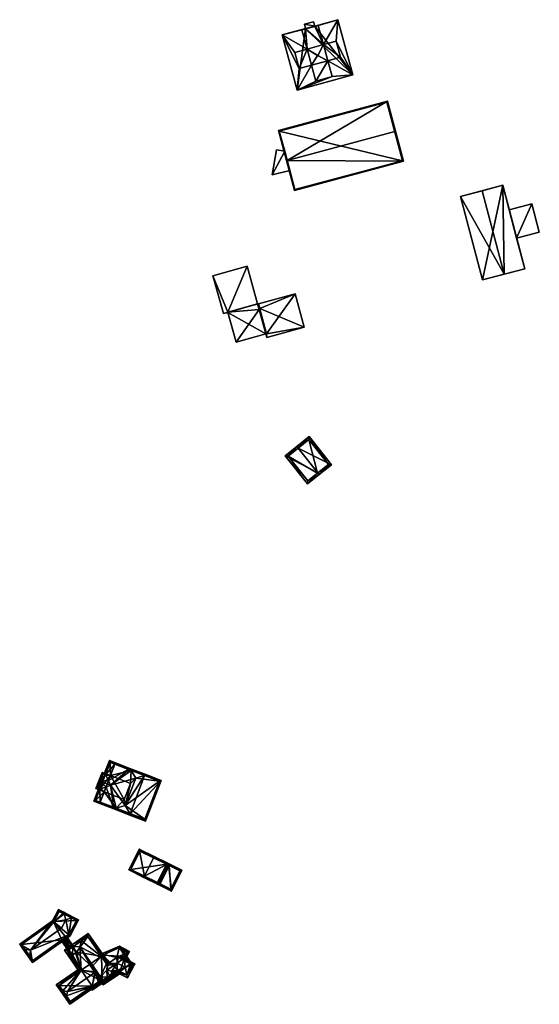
# Model space of a CAD drawing. Header units: inches. Extents: x 2523744 to 2528136, y 1148995 to 1152010.
# Tile 62 of 256: x 2524428 to 2524611, y 1150392 to 1150738. Entities that reach past the tile are written whole.
import ezdxf

# ---------------------------------------------------------------- set-up
doc = ezdxf.new("R2010")
doc.units = ezdxf.units.IN
doc.header["$MEASUREMENT"] = 0
doc.layers.add('Gebaeude Einzelhaus', color=10, linetype='Continuous')
doc.layers.add('Offenes Gebaeude', color=10, linetype='Continuous')

msp = doc.modelspace()

# ---------------------------------------------------------------- meshes
at = {"layer": 'Gebaeude Einzelhaus'}
mesh = msp.add_polyface(dxfattribs=at)
corners = [(2524526.38, 1150721.258, 442.611), (2524525.619, 1150713.684, 441.988), (2524530.739, 1150722.443, 443.646), (2524520.343, 1150733.099, 441.988), (2524524.833, 1150726.953, 442.611), (2524529.191, 1150728.136, 443.646), (2524533.108, 1150736.368, 442.033), (2524531.85, 1150736.227, 441.988), (2524531.901, 1150736.04, 442.033), (2524540.041, 1150738.453, 441.988), (2524534.921, 1150729.694, 443.646), (2524527.369, 1150734.841, 442.026), (2524528.619, 1150735.349, 441.988), (2524528.661, 1150735.193, 442.026), (2524537.981, 1150718.431, 442.3), (2524545.318, 1150719.038, 441.988), (2524536.469, 1150724, 443.646), (2524532.253, 1150716.875, 442.3), (2524539.424, 1150730.918, 442.577), (2524540.971, 1150725.224, 442.577), (2524532.85, 1150725.894, 444.974), (2524532.901, 1150725.908, 444.974), (2524540.971, 1150725.224, 443.646), (2524539.424, 1150730.918, 443.646), (2524524.833, 1150726.953, 443.646), (2524526.38, 1150721.258, 443.646), (2524531.901, 1150736.04, 443.646), (2524533.108, 1150736.368, 443.646), (2524528.661, 1150735.193, 443.646), (2524531.85, 1150736.226, 443.646), (2524528.214, 1150736.841, 443.646), (2524531.445, 1150737.719, 443.646), (2524528.619, 1150735.349, 443.646), (2524527.369, 1150734.841, 443.646), (2524532.253, 1150716.875, 443.646), (2524537.981, 1150718.431, 443.646), (2524545.318, 1150719.038, 431.314), (2524525.619, 1150713.684, 431.314), (2524540.041, 1150738.453, 431.314), (2524531.85, 1150736.227, 431.314), (2524520.343, 1150733.099, 431.314), (2524528.619, 1150735.349, 431.314), (2524531.445, 1150737.719, 431.314), (2524531.85, 1150736.226, 431.314), (2524528.214, 1150736.841, 431.314)]
mesh.append_faces([[corners[k] for k in face] for face in [(16, 34, 35), (16, 2, 34), (5, 28, 33), (28, 29, 32), (32, 29, 30), (30, 29, 31), (28, 26, 29), (5, 10, 28), (28, 10, 26), (26, 10, 27), (5, 25, 2), (5, 24, 25), (22, 10, 16), (22, 23, 10), (21, 5, 20), (21, 10, 5), (16, 10, 21), (5, 2, 20), (20, 16, 21), (20, 2, 16), (18, 9, 10), (16, 15, 19), (19, 15, 18), (18, 15, 9), (1, 17, 2), (1, 14, 17), (1, 15, 14), (14, 15, 16), (11, 3, 5), (13, 12, 11), (11, 12, 3), (9, 6, 10), (9, 7, 6), (6, 7, 8), (3, 4, 5), (3, 0, 4), (3, 1, 0), (0, 1, 2)]], dxfattribs={"color": 13})
mesh.append_faces([[corners[k] for k in face] for face in [(43, 44, 42), (43, 41, 44), (8, 29, 26), (8, 7, 29), (26, 27, 8), (8, 27, 6), (27, 10, 6), (16, 35, 14), (35, 34, 14), (14, 34, 17), (34, 2, 17), (5, 33, 11), (13, 11, 28), (28, 11, 33), (13, 32, 12), (13, 28, 32), (44, 12, 30), (30, 12, 32), (44, 41, 12), (30, 31, 44), (44, 31, 42), (31, 7, 42), (42, 7, 43), (31, 29, 7), (36, 39, 38), (36, 41, 39), (36, 37, 41), (41, 37, 40), (1, 3, 37), (37, 3, 40), (40, 12, 41), (40, 3, 12), (38, 39, 9), (9, 39, 7), (9, 15, 38), (38, 15, 36), (15, 1, 36), (36, 1, 37), (25, 4, 0), (25, 24, 4), (24, 5, 4), (10, 23, 18), (23, 19, 18), (23, 22, 19), (22, 16, 19), (2, 25, 0)]], dxfattribs={"color": 41})
mesh = msp.add_polyface(dxfattribs=at)
corners = [(2524522.143, 1150688.935, 445.955), (2524524.729, 1150678.351, 444.131), (2524563.104, 1150688.668, 444.131), (2524521.901, 1150688.87, 445.955), (2524560.036, 1150699.121, 445.955), (2524560.276, 1150699.186, 445.955), (2524519.064, 1150699.426, 444.131), (2524557.439, 1150709.743, 444.131), (2524562.798, 1150688.844, 444.173), (2524557.263, 1150709.436, 444.173), (2524519.37, 1150699.25, 444.173), (2524524.905, 1150678.658, 444.173), (2524562.798, 1150688.844, 434.391), (2524557.263, 1150709.436, 434.391), (2524519.37, 1150699.25, 434.391), (2524521.272, 1150692.173, 440.546), (2524521.272, 1150692.173, 440.646), (2524524.905, 1150678.658, 434.391), (2524523.079, 1150685.453, 441.247), (2524523.079, 1150685.453, 441.347)]
mesh.append_faces([[corners[k] for k in face] for face in [(1, 11, 8), (0, 11, 3), (10, 0, 3), (3, 11, 1), (6, 10, 3), (9, 10, 7), (7, 10, 6), (4, 9, 5), (8, 4, 5), (5, 9, 7), (1, 8, 2), (2, 8, 5), (7, 4, 5), (7, 0, 4), (7, 6, 0), (0, 6, 3), (0, 2, 4), (4, 2, 5), (3, 1, 0), (0, 1, 2)]], dxfattribs={"color": 13})
mesh.append_faces([[corners[k] for k in face] for face in [(12, 17, 14), (12, 14, 13), (8, 11, 12), (12, 11, 17), (19, 0, 16), (18, 11, 19), (19, 11, 0), (15, 17, 18), (18, 17, 11), (15, 14, 17), (10, 15, 16), (10, 16, 0), (15, 10, 14), (10, 9, 14), (14, 9, 13), (4, 13, 9), (4, 12, 13), (4, 8, 12)]], dxfattribs={"color": 41})
mesh = msp.add_polyface(dxfattribs=at)
corners = [(2524583.195, 1150676.28, 441.956), (2524598.576, 1150648.9, 443.892), (2524590.835, 1150678.293, 443.892), (2524590.935, 1150646.888, 441.956), (2524605.784, 1150650.798, 441.956), (2524598.044, 1150680.19, 441.956), (2524590.935, 1150646.888, 432.155), (2524583.195, 1150676.28, 432.155), (2524605.784, 1150650.798, 432.155), (2524602.943, 1150661.585, 437.8), (2524602.943, 1150661.585, 437.9), (2524598.044, 1150680.19, 432.155), (2524600.325, 1150671.529, 437.8), (2524600.325, 1150671.529, 437.9)]
mesh.append_faces([[corners[k] for k in face] for face in [(1, 5, 2), (1, 4, 5), (3, 1, 0), (0, 1, 2)]], dxfattribs={"color": 13})
mesh.append_faces([[corners[k] for k in face] for face in [(6, 11, 8), (6, 7, 11), (2, 7, 0), (2, 11, 7), (2, 5, 11), (13, 5, 10), (5, 13, 12), (9, 11, 12), (12, 11, 5), (9, 8, 11), (10, 4, 9), (4, 10, 5), (9, 4, 8), (1, 8, 4), (1, 6, 8), (1, 3, 6), (3, 0, 6), (6, 0, 7)]], dxfattribs={"color": 41})
mesh = msp.add_polyface(dxfattribs=at)
corners = [(2524512.29, 1150636.444, 447.903), (2524501.234, 1150635.539, 448.712), (2524504.146, 1150624.989, 448.712), (2524511.996, 1150638.509, 447.883), (2524514.651, 1150627.889, 447.903), (2524512.47, 1150636.791, 447.883), (2524528.175, 1150630.274, 448.61), (2524524.933, 1150642.023, 447.763), (2524514.998, 1150626.636, 448.61), (2524512.011, 1150638.456, 447.763), (2524501.234, 1150635.539, 448.5), (2524496.011, 1150648.353, 448.61), (2524499.683, 1150635.053, 448.61), (2524508.083, 1150651.685, 447.763), (2524501.249, 1150635.485, 448.5), (2524511.739, 1150638.438, 447.763), (2524511.996, 1150638.509, 436.706), (2524512.011, 1150638.456, 436.706), (2524511.739, 1150638.438, 436.706), (2524504.146, 1150624.989, 436.706), (2524501.249, 1150635.485, 436.706), (2524514.651, 1150627.889, 436.706), (2524514.909, 1150627.96, 436.706), (2524501.234, 1150635.539, 436.706), (2524528.175, 1150630.274, 436.706), (2524514.998, 1150626.636, 436.706), (2524524.933, 1150642.023, 436.706), (2524496.011, 1150648.353, 436.706), (2524508.083, 1150651.685, 436.706), (2524499.683, 1150635.053, 436.706)]
mesh.append_faces([[corners[k] for k in face] for face in [(13, 10, 15), (10, 12, 14), (13, 11, 10), (10, 11, 12), (8, 5, 0), (5, 7, 9), (8, 6, 5), (5, 6, 7), (3, 0, 5), (0, 2, 4), (3, 1, 0), (0, 1, 2)]], dxfattribs={"color": 13})
mesh.append_faces([[corners[k] for k in face] for face in [(27, 23, 29), (29, 23, 20), (27, 28, 23), (23, 28, 18), (13, 15, 28), (28, 15, 18), (29, 14, 12), (29, 20, 14), (12, 11, 29), (29, 11, 27), (11, 13, 27), (27, 13, 28), (25, 22, 24), (24, 22, 26), (26, 22, 17), (25, 21, 22), (25, 4, 21), (25, 8, 4), (4, 8, 0), (26, 17, 7), (7, 17, 9), (7, 24, 26), (7, 6, 24), (6, 8, 24), (24, 8, 25), (17, 18, 16), (18, 20, 23), (17, 21, 18), (18, 21, 20), (20, 21, 19), (17, 22, 21), (19, 4, 2), (19, 21, 4), (19, 14, 20), (14, 1, 10), (19, 2, 14), (14, 2, 1), (1, 15, 10), (15, 16, 18), (1, 3, 15), (15, 3, 16), (16, 9, 17), (16, 3, 9), (9, 3, 5)]], dxfattribs={"color": 41})
mesh = msp.add_polyface(dxfattribs=at)
corners = [(2524525.976, 1150587.661, 450.69), (2524529.903, 1150591.758, 448.478), (2524525.508, 1150588.246, 450.69), (2524537.78, 1150581.896, 448.478), (2524532.918, 1150578.971, 450.69), (2524533.386, 1150578.385, 450.69), (2524521.441, 1150584.998, 448.478), (2524529.319, 1150575.136, 448.478), (2524529.785, 1150590.704, 448.773), (2524536.726, 1150582.015, 448.773), (2524522.495, 1150584.88, 448.797), (2524529.436, 1150576.19, 448.796), (2524532.846, 1150578.913, 450.651), (2524532.846, 1150578.913, 440.45), (2524536.726, 1150582.015, 440.45), (2524529.785, 1150590.704, 440.45), (2524522.495, 1150584.88, 440.45), (2524529.436, 1150576.19, 440.45)]
mesh.append_faces([[corners[k] for k in face] for face in [(4, 9, 5), (5, 11, 12), (12, 4, 5), (5, 9, 3), (7, 11, 5), (10, 11, 6), (6, 11, 7), (0, 10, 2), (8, 0, 2), (2, 10, 6), (9, 8, 1), (3, 9, 1), (1, 8, 2), (4, 7, 5), (0, 6, 4), (4, 6, 7), (0, 2, 6), (3, 4, 5), (3, 0, 4), (3, 1, 0), (0, 1, 2)]], dxfattribs={"color": 13})
mesh.append_faces([[corners[k] for k in face] for face in [(13, 15, 14), (13, 16, 15), (13, 17, 16), (11, 17, 13), (11, 13, 12), (16, 17, 11), (10, 16, 11), (15, 16, 0), (0, 16, 10), (8, 15, 0), (14, 15, 9), (9, 15, 8), (13, 14, 9), (4, 13, 9), (12, 13, 4)]], dxfattribs={"color": 41})
mesh = msp.add_polyface(dxfattribs=at)
corners = [(2524456.243, 1150467.828, 446.525), (2524454.804, 1150467.98, 446.285), (2524456.109, 1150467.479, 446.285), (2524455.853, 1150470.713, 448.165), (2524456.319, 1150470.534, 448.165), (2524458.378, 1150468.433, 447.379), (2524459.898, 1150469.16, 448.165), (2524458.132, 1150472.751, 446.525), (2524458.274, 1150473.123, 446.285), (2524456.97, 1150473.624, 446.285), (2524459.284, 1150470.792, 447.379), (2524455.45, 1150468.268, 446.606), (2524456.288, 1150467.946, 446.606), (2524457.258, 1150472.979, 446.586), (2524458.095, 1150472.656, 446.587), (2524466.894, 1150459.112, 451.444), (2524465.154, 1150461.973, 453.242), (2524461.947, 1150461.011, 451.444), (2524461.163, 1150460.775, 451.004), (2524467.32, 1150458.411, 451.004), (2524472.309, 1150456.496, 447.379), (2524477.799, 1150470.798, 447.379), (2524471.93, 1150472.517, 451.515), (2524472.711, 1150472.751, 451.077), (2524468.848, 1150471.593, 453.242), (2524467.173, 1150474.344, 451.513), (2524466.751, 1150475.038, 451.077), (2524472.021, 1150457.143, 447.719), (2524477.154, 1150470.51, 447.717), (2524461.485, 1150476.526, 447.379), (2524461.663, 1150476.991, 447.379), (2524459.538, 1150477.808, 446.285), (2524457.629, 1150472.836, 446.285), (2524458.095, 1150472.656, 446.525), (2524455.821, 1150468.126, 446.285), (2524454.048, 1150463.508, 446.285), (2524456.288, 1150467.946, 446.525), (2524456.353, 1150463.158, 447.379), (2524456.174, 1150462.691, 447.379), (2524454.694, 1150463.795, 446.525), (2524459.825, 1150477.163, 446.525), (2524461.161, 1150460.775, 451.004), (2524461.947, 1150461.01, 451.444), (2524458.095, 1150472.656, 437.915), (2524458.274, 1150473.123, 437.915), (2524457.258, 1150472.979, 437.915), (2524455.45, 1150468.268, 437.915), (2524456.288, 1150467.946, 437.915), (2524456.109, 1150467.479, 437.915), (2524457.767, 1150466.842, 437.915), (2524459.934, 1150472.486, 437.915), (2524464.806, 1150464.14, 437.915), (2524466.974, 1150469.784, 437.915), (2524461.947, 1150461.011, 437.915), (2524472.021, 1150457.143, 437.915), (2524477.154, 1150470.51, 437.915), (2524467.173, 1150474.344, 437.915), (2524465.154, 1150461.973, 437.915), (2524468.848, 1150471.593, 437.915), (2524461.485, 1150476.526, 437.915), (2524459.825, 1150477.163, 437.915), (2524454.694, 1150463.795, 437.915), (2524456.353, 1150463.158, 437.915), (2524461.947, 1150461.01, 437.915)]
mesh.append_faces([[corners[k] for k in face] for face in [(26, 29, 30), (26, 25, 29), (41, 42, 18), (38, 37, 41), (41, 37, 42), (41, 37, 38), (41, 5, 37), (41, 6, 5), (6, 26, 10), (10, 26, 29), (29, 26, 30), (6, 25, 26), (6, 24, 25), (6, 16, 24), (41, 42, 6), (6, 42, 16), (41, 18, 42), (32, 7, 33), (32, 40, 7), (40, 30, 29), (32, 31, 40), (40, 31, 30), (38, 39, 37), (39, 34, 0), (0, 34, 36), (38, 35, 39), (39, 35, 34), (0, 37, 5), (0, 35, 37), (37, 35, 38), (36, 34, 0), (0, 34, 35), (29, 7, 10), (7, 32, 33), (29, 31, 7), (7, 31, 32), (29, 30, 31), (23, 25, 26), (23, 22, 25), (20, 28, 21), (21, 28, 23), (23, 28, 22), (15, 27, 19), (19, 27, 20), (20, 27, 28), (15, 18, 17), (15, 19, 18), (22, 25, 24), (22, 23, 25), (25, 23, 26), (15, 22, 16), (16, 22, 24), (15, 21, 22), (22, 21, 23), (19, 20, 15), (15, 20, 21), (15, 18, 19), (15, 17, 18), (15, 16, 17), (14, 13, 7), (7, 13, 8), (8, 13, 9), (9, 13, 3), (3, 13, 4), (3, 11, 1), (1, 11, 2), (2, 11, 0), (0, 11, 12), (3, 4, 11), (7, 4, 10), (10, 4, 6), (7, 3, 4), (7, 9, 3), (7, 8, 9), (4, 5, 6), (3, 0, 4), (4, 0, 5), (3, 1, 0), (0, 1, 2)]], dxfattribs={"color": 13})
mesh.append_faces([[corners[k] for k in face] for face in [(49, 63, 62), (56, 50, 59), (57, 52, 58), (58, 52, 56), (56, 52, 50), (49, 51, 63), (63, 51, 57), (57, 51, 52), (29, 56, 59), (29, 25, 56), (62, 63, 37), (37, 63, 42), (50, 60, 59), (50, 44, 60), (48, 49, 61), (61, 49, 62), (37, 39, 62), (62, 39, 61), (0, 2, 39), (39, 2, 61), (61, 2, 48), (40, 8, 7), (40, 60, 8), (8, 60, 44), (40, 59, 60), (40, 29, 59), (55, 58, 56), (54, 57, 55), (55, 57, 58), (54, 53, 57), (22, 56, 25), (22, 28, 56), (56, 28, 55), (28, 54, 55), (28, 27, 54), (53, 15, 17), (53, 27, 15), (53, 54, 27), (49, 50, 51), (51, 50, 52), (50, 43, 44), (43, 46, 45), (49, 47, 50), (50, 47, 43), (43, 47, 46), (49, 48, 47), (36, 0, 12), (36, 2, 0), (36, 47, 2), (2, 47, 48), (11, 36, 12), (11, 46, 36), (36, 46, 47), (4, 13, 11), (11, 13, 46), (46, 13, 45), (33, 13, 14), (33, 45, 13), (33, 43, 45), (7, 33, 14), (7, 8, 33), (33, 8, 43), (43, 8, 44)]], dxfattribs={"color": 41})
mesh = msp.add_polyface(dxfattribs=at)
corners = [(2524475.099, 1150443.57, 445.359), (2524480.326, 1150441.554, 442.814), (2524475.32, 1150444.019, 445.359), (2524471.931, 1150437.134, 445.359), (2524476.716, 1150434.221, 442.814), (2524471.71, 1150436.685, 445.359), (2524470.015, 1150446.629, 442.925), (2524466.406, 1150439.296, 442.925), (2524476.489, 1150434.891, 443.042), (2524479.656, 1150441.326, 443.042), (2524470.243, 1150445.96, 443.131), (2524467.076, 1150439.524, 443.131), (2524479.656, 1150441.326, 437.379), (2524470.243, 1150445.96, 437.379), (2524467.076, 1150439.524, 437.379), (2524476.489, 1150434.891, 437.379)]
mesh.append_faces([[corners[k] for k in face] for face in [(3, 8, 5), (11, 3, 5), (7, 11, 5), (10, 11, 6), (6, 11, 7), (0, 10, 2), (9, 0, 2), (2, 10, 6), (1, 8, 9), (1, 9, 2), (5, 8, 4), (4, 8, 1), (3, 7, 5), (2, 6, 0), (0, 6, 3), (3, 6, 7), (4, 3, 5), (4, 1, 3), (3, 1, 0), (0, 1, 2)]], dxfattribs={"color": 13})
mesh.append_faces([[corners[k] for k in face] for face in [(12, 15, 14), (12, 14, 13), (9, 15, 12), (8, 15, 9), (14, 15, 3), (3, 15, 8), (11, 14, 3), (13, 14, 10), (10, 14, 11), (12, 13, 0), (0, 13, 10), (9, 12, 0)]], dxfattribs={"color": 41})
mesh = msp.add_polyface(dxfattribs=at)
corners = [(2524480.326, 1150441.554, 442.814), (2524481.42, 1150431.906, 442.04), (2524485.029, 1150439.239, 442.04), (2524476.716, 1150434.221, 442.814), (2524480.554, 1150440.884, 442.74), (2524481.193, 1150432.576, 442.114), (2524484.359, 1150439.011, 442.114), (2524477.386, 1150434.449, 442.74), (2524480.554, 1150440.884, 437.379), (2524484.359, 1150439.011, 437.379), (2524477.386, 1150434.449, 437.379), (2524481.193, 1150432.576, 437.379)]
mesh.append_faces([[corners[k] for k in face] for face in [(7, 5, 1), (3, 7, 1), (4, 7, 0), (0, 7, 3), (2, 5, 6), (6, 4, 2), (1, 5, 2), (2, 4, 0), (3, 1, 0), (0, 1, 2)]], dxfattribs={"color": 13})
mesh.append_faces([[corners[k] for k in face] for face in [(8, 11, 10), (9, 11, 8), (6, 11, 9), (5, 11, 6), (10, 11, 5), (7, 10, 5), (8, 10, 4), (4, 10, 7), (9, 8, 6), (6, 8, 4)]], dxfattribs={"color": 41})
mesh = msp.add_polyface(dxfattribs=at)
corners = [(2524445.316, 1150416.485, 446.082), (2524432.498, 1150406.765, 445.63), (2524445.708, 1150416.15, 445.63), (2524431.774, 1150411.055, 449.17), (2524431.505, 1150409.027, 447.817), (2524431.408, 1150408.3, 447.332), (2524442.639, 1150418.774, 449.17), (2524429.051, 1150411.616, 447.332), (2524429.771, 1150411.468, 447.818), (2524446.196, 1150422.495, 447.885), (2524448.649, 1150421.776, 445.63), (2524446.838, 1150422.724, 447.469), (2524444.215, 1150421.788, 449.17), (2524443.488, 1150424.475, 447.469), (2524443.666, 1150423.818, 447.885), (2524439.948, 1150421.077, 446.065), (2524441.675, 1150425.423, 445.63), (2524439.571, 1150421.399, 445.63), (2524427.961, 1150413.15, 445.63), (2524432.616, 1150407.463, 446.083), (2524447.975, 1150421.565, 446.079), (2524445.321, 1150416.489, 446.08), (2524441.886, 1150424.749, 446.079), (2524428.659, 1150413.033, 446.082), (2524440.008, 1150421.155, 446.08), (2524439.923, 1150421.044, 446.076), (2524445.321, 1150416.489, 438.524), (2524447.975, 1150421.565, 438.524), (2524441.886, 1150424.749, 438.524), (2524440.008, 1150421.155, 438.524), (2524439.923, 1150421.044, 438.524), (2524428.659, 1150413.033, 438.524), (2524432.616, 1150407.463, 438.524), (2524443.405, 1150415.127, 445.223), (2524444.24, 1150415.721, 444.918), (2524442.777, 1150414.681, 444.937), (2524442.777, 1150414.681, 438.524), (2524444.24, 1150415.721, 438.524)]
mesh.append_faces([[corners[k] for k in face] for face in [(23, 8, 7), (18, 23, 7), (25, 23, 17), (15, 25, 17), (24, 15, 17), (22, 24, 17), (17, 23, 18), (16, 22, 17), (14, 22, 13), (9, 14, 13), (13, 22, 16), (20, 9, 11), (11, 9, 13), (10, 20, 11), (19, 0, 2), (2, 0, 21), (21, 20, 2), (2, 20, 10), (1, 19, 2), (4, 19, 5), (8, 4, 5), (7, 8, 5), (5, 19, 1), (15, 3, 6), (3, 18, 8), (8, 18, 7), (15, 17, 3), (3, 17, 18), (14, 15, 12), (12, 15, 6), (15, 16, 17), (14, 13, 15), (15, 13, 16), (9, 14, 12), (11, 13, 9), (9, 13, 14), (0, 12, 6), (0, 9, 12), (2, 10, 0), (0, 10, 9), (9, 10, 11), (8, 4, 3), (8, 7, 4), (4, 7, 5), (3, 0, 6), (5, 1, 4), (4, 1, 3), (3, 1, 0), (0, 1, 2)]], dxfattribs={"color": 13})
mesh.append_faces([[corners[k] for k in face] for face in [(26, 29, 27), (27, 29, 28), (36, 30, 37), (37, 30, 26), (26, 30, 29), (36, 31, 30), (36, 32, 31), (26, 34, 37), (35, 32, 36), (33, 19, 35), (35, 19, 32), (26, 0, 34), (34, 0, 33), (33, 0, 19), (21, 0, 26), (8, 23, 4), (4, 23, 19), (19, 23, 32), (32, 23, 31), (23, 25, 31), (31, 25, 30), (15, 29, 30), (25, 15, 30), (15, 24, 29), (24, 22, 29), (29, 22, 28), (9, 20, 14), (14, 20, 22), (22, 20, 28), (28, 20, 27), (20, 26, 27), (20, 21, 26)]], dxfattribs={"color": 41})
mesh = msp.add_polyface(dxfattribs=at)
corners = [(2524444.24, 1150415.721, 444.918), (2524443.405, 1150415.127, 445.223), (2524445.865, 1150411.665, 445.223), (2524446.707, 1150412.248, 444.918), (2524444.444, 1150415.866, 444.844), (2524446.912, 1150412.391, 444.844), (2524445.232, 1150411.226, 444.937), (2524442.777, 1150414.681, 444.937), (2524445.026, 1150411.083, 444.844), (2524442.573, 1150414.536, 444.844), (2524446.706, 1150412.248, 438.524), (2524444.24, 1150415.721, 438.524), (2524442.777, 1150414.681, 438.524), (2524445.232, 1150411.226, 438.524), (2524448.02, 1150410.399, 438.524), (2524446.558, 1150409.36, 438.524)]
mesh.append_faces([[corners[k] for k in face] for face in [(7, 8, 9), (7, 6, 8), (5, 3, 4), (4, 3, 0), (6, 7, 8), (8, 7, 9), (6, 1, 7), (6, 2, 1), (0, 3, 4), (4, 3, 5), (0, 2, 3), (0, 1, 2)]], dxfattribs={"color": 13})
mesh.append_faces([[corners[k] for k in face] for face in [(10, 13, 11), (11, 13, 12), (10, 15, 13), (10, 14, 15), (7, 13, 6), (7, 12, 13), (11, 0, 10), (10, 0, 3)]], dxfattribs={"color": 41})
mesh = msp.add_polyface(dxfattribs=at)
corners = [(2524446.943, 1150412.412, 448.985), (2524450.086, 1150415.504, 448.175), (2524445.769, 1150412.511, 448.175), (2524449.767, 1150414.37, 448.985), (2524449.163, 1150412.226, 450.517), (2524453.464, 1150398.408, 446.649), (2524452.848, 1150397.981, 445.98), (2524453.51, 1150397.026, 445.98), (2524453.528, 1150398.453, 446.718), (2524455.479, 1150398.391, 448.115), (2524455.798, 1150399.523, 448.924), (2524454.601, 1150403.069, 449.849), (2524456.425, 1150401.754, 450.517), (2524454.341, 1150403.445, 449.849), (2524449.642, 1150404.058, 446.719), (2524443.745, 1150411.108, 445.98), (2524449.578, 1150404.013, 446.649), (2524448.961, 1150403.585, 445.98), (2524459.906, 1150401.461, 448.115), (2524458.733, 1150401.56, 448.924), (2524458.674, 1150404.066, 447.695), (2524458.859, 1150407.175, 445.98), (2524460.38, 1150403.666, 446.649), (2524461.875, 1150402.826, 445.98), (2524461.418, 1150403.422, 446.012), (2524461.448, 1150403.442, 445.98), (2524458.984, 1150405.678, 446.649), (2524459.116, 1150406.381, 446.195), (2524459.119, 1150406.379, 446.194), (2524452.11, 1150416.908, 445.98), (2524444.789, 1150410.919, 446.649), (2524449.538, 1150404.071, 446.649), (2524453.504, 1150398.351, 446.649), (2524453.699, 1150398.07, 446.649), (2524460.831, 1150403.015, 446.649), (2524451.921, 1150415.864, 446.649), (2524460.831, 1150403.015, 446.012), (2524457.254, 1150400.533, 445.278), (2524460.831, 1150403.015, 445.28), (2524456.961, 1150400.33, 445.133), (2524453.699, 1150398.07, 446.313), (2524453.699, 1150398.07, 438.524), (2524456.961, 1150400.33, 438.524), (2524456.837, 1150408.775, 445.317), (2524456.73, 1150408.929, 445.253), (2524451.921, 1150415.864, 438.524), (2524458.698, 1150406.091, 446.195), (2524458.7, 1150406.088, 446.194), (2524456.73, 1150408.929, 438.524), (2524445.865, 1150411.665, 445.223), (2524445.232, 1150411.226, 444.937), (2524444.789, 1150410.919, 438.524), (2524446.707, 1150412.248, 444.918), (2524446.706, 1150412.248, 438.524), (2524445.232, 1150411.226, 438.524), (2524449.578, 1150404.013, 438.524), (2524453.464, 1150398.408, 438.524), (2524456.414, 1150400.454, 438.524), (2524453.475, 1150405.37, 438.524), (2524452.528, 1150406.059, 438.524), (2524448.02, 1150410.399, 438.524), (2524446.558, 1150409.36, 438.524)]
mesh.append_faces([[corners[k] for k in face] for face in [(26, 27, 28), (35, 21, 26), (26, 21, 27), (35, 29, 21), (35, 1, 29), (35, 3, 1), (23, 24, 25), (18, 34, 23), (23, 34, 24), (24, 34, 22), (18, 19, 34), (7, 33, 9), (9, 33, 10), (7, 6, 33), (33, 6, 32), (32, 6, 5), (17, 31, 16), (0, 30, 2), (2, 30, 15), (15, 30, 17), (17, 30, 31), (19, 18, 10), (10, 18, 9), (1, 0, 2), (1, 3, 0), (3, 29, 1), (4, 21, 3), (3, 21, 29), (21, 26, 27), (27, 26, 28), (21, 20, 26), (22, 23, 24), (24, 23, 25), (20, 18, 22), (22, 18, 23), (20, 19, 18), (4, 12, 21), (21, 12, 20), (20, 12, 19), (10, 19, 12), (9, 18, 10), (10, 18, 19), (14, 15, 16), (16, 15, 17), (14, 0, 15), (15, 0, 2), (13, 4, 14), (14, 4, 0), (11, 12, 13), (13, 12, 4), (8, 10, 11), (11, 10, 12), (8, 9, 10), (5, 7, 8), (8, 7, 9), (5, 6, 7), (3, 0, 4), (3, 1, 0), (0, 1, 2)]], dxfattribs={"color": 13})
mesh.append_faces([[corners[k] for k in face] for face in [(48, 60, 45), (45, 60, 53), (61, 51, 54), (60, 55, 61), (61, 55, 51), (48, 59, 60), (60, 59, 55), (57, 41, 56), (57, 42, 41), (48, 58, 59), (59, 58, 57), (57, 58, 42), (40, 56, 41), (40, 5, 56), (40, 32, 5), (40, 33, 32), (31, 55, 16), (31, 51, 55), (31, 30, 51), (51, 50, 54), (52, 45, 53), (52, 35, 45), (52, 3, 35), (49, 0, 52), (52, 0, 3), (51, 30, 50), (50, 30, 49), (49, 30, 0), (45, 44, 48), (43, 26, 46), (46, 26, 47), (45, 35, 44), (44, 35, 43), (43, 35, 26), (36, 22, 34), (39, 41, 42), (39, 40, 41), (39, 33, 40), (39, 10, 33), (39, 37, 10), (10, 37, 19), (19, 37, 34), (34, 37, 36), (36, 37, 38)]], dxfattribs={"color": 41})
mesh = msp.add_polyface(dxfattribs=at)
corners = [(2524457.625, 1150409.571, 445.261), (2524463.145, 1150412.545, 444.948), (2524456.811, 1150409.759, 445.095), (2524463.003, 1150411.937, 445.136), (2524462.201, 1150408.516, 446.195), (2524463.121, 1150411.989, 445.084), (2524463.779, 1150411.629, 444.945), (2524465.122, 1150408.807, 445.14), (2524465.354, 1150409.353, 444.936), (2524465.085, 1150408.861, 445.14), (2524466.788, 1150406.399, 445.131), (2524467.683, 1150405.986, 444.924), (2524462.618, 1150408.469, 446.065), (2524465.437, 1150407.023, 445.445), (2524465.439, 1150407.022, 445.444), (2524456.83, 1150409.039, 445.257), (2524456.438, 1150409.351, 445.081), (2524456.73, 1150408.929, 445.253), (2524456.837, 1150408.775, 445.317), (2524459.116, 1150406.381, 446.195), (2524458.698, 1150406.091, 446.195), (2524457.304, 1150399.835, 445.131), (2524456.55, 1150400.046, 444.928), (2524457.375, 1150398.854, 444.924), (2524456.961, 1150400.33, 445.133), (2524457.254, 1150400.533, 445.278), (2524458.7, 1150406.088, 446.194), (2524459.119, 1150406.379, 446.194), (2524460.831, 1150403.015, 445.28), (2524463.78, 1150403.286, 444.924), (2524463.275, 1150403.545, 445.046), (2524461.612, 1150403.556, 445.28), (2524462.31, 1150404.04, 445.28), (2524466.863, 1150406.291, 445.099), (2524467.518, 1150405.955, 444.941), (2524467.451, 1150405.826, 444.924), (2524457.109, 1150409.344, 445.232), (2524457.501, 1150399.55, 445.046), (2524465.855, 1150410.269, 445.166), (2524466.628, 1150410.64, 444.948), (2524465.403, 1150408.401, 444.948), (2524465.949, 1150410.441, 445.104), (2524463.121, 1150411.989, 445.104), (2524465.085, 1150408.861, 445.166), (2524463.779, 1150411.629, 438.524), (2524463.121, 1150411.989, 438.524), (2524457.109, 1150409.344, 438.524), (2524456.73, 1150408.929, 438.524), (2524456.961, 1150400.33, 438.524), (2524457.501, 1150399.55, 438.524), (2524463.275, 1150403.545, 438.524), (2524465.085, 1150408.861, 438.524), (2524465.354, 1150409.353, 438.524), (2524466.863, 1150406.291, 438.524), (2524466.986, 1150406.113, 438.524), (2524453.475, 1150405.37, 438.524), (2524465.949, 1150410.441, 438.524)]
mesh.append_faces([[corners[k] for k in face] for face in [(39, 38, 41), (38, 7, 43), (39, 40, 38), (38, 40, 7), (1, 42, 3), (39, 41, 1), (1, 41, 42), (38, 40, 39), (4, 7, 38), (38, 7, 40), (38, 3, 4), (38, 1, 3), (38, 39, 1), (9, 8, 7), (7, 8, 10), (10, 8, 11), (23, 21, 37), (23, 37, 29), (29, 37, 30), (10, 11, 33), (33, 11, 34), (34, 11, 35), (21, 22, 24), (21, 23, 22), (15, 2, 36), (36, 2, 0), (2, 15, 16), (16, 15, 17), (5, 3, 1), (6, 5, 1), (1, 0, 2), (1, 3, 0), (33, 10, 14), (35, 11, 34), (34, 11, 33), (33, 11, 10), (21, 28, 25), (28, 30, 31), (31, 30, 32), (28, 29, 30), (21, 23, 28), (28, 23, 29), (19, 27, 4), (19, 26, 27), (19, 20, 26), (24, 21, 25), (24, 22, 21), (21, 22, 23), (15, 0, 2), (0, 19, 4), (15, 18, 0), (0, 18, 19), (19, 18, 20), (15, 17, 18), (2, 16, 15), (15, 16, 17), (10, 7, 14), (14, 7, 13), (13, 7, 12), (12, 7, 4), (11, 8, 10), (10, 8, 7), (7, 8, 9), (3, 5, 1), (1, 5, 6), (3, 0, 4), (3, 1, 0), (0, 1, 2)]], dxfattribs={"color": 13})
mesh.append_faces([[corners[k] for k in face] for face in [(52, 44, 56), (42, 5, 3), (41, 6, 42), (42, 6, 5), (41, 56, 6), (6, 56, 44), (43, 8, 38), (38, 8, 41), (41, 8, 56), (56, 8, 52), (43, 9, 8), (7, 9, 43), (47, 48, 55), (46, 50, 47), (47, 50, 48), (48, 50, 49), (50, 53, 54), (52, 51, 44), (44, 51, 45), (45, 51, 46), (46, 51, 50), (50, 51, 53), (53, 10, 33), (53, 51, 10), (10, 51, 7), (7, 51, 9), (9, 51, 8), (8, 51, 52), (30, 37, 50), (50, 37, 49), (49, 37, 48), (48, 37, 24), (24, 37, 21), (15, 36, 17), (17, 36, 47), (47, 36, 46), (0, 46, 36), (3, 45, 0), (0, 45, 46), (3, 5, 45), (6, 45, 5), (6, 44, 45)]], dxfattribs={"color": 41})
mesh = msp.add_polyface(dxfattribs=at)
corners = [(2524459.119, 1150406.379, 446.194), (2524462.263, 1150406.554, 447.695), (2524462.201, 1150408.516, 446.195), (2524458.984, 1150405.678, 446.649), (2524458.674, 1150404.066, 447.695), (2524458.7, 1150406.088, 446.194), (2524462.368, 1150403.168, 445.409), (2524462.341, 1150404.041, 445.998), (2524462.31, 1150404.04, 445.987), (2524465.711, 1150402.435, 446.083), (2524465.069, 1150405.113, 447.695), (2524461.612, 1150403.556, 445.409), (2524465.979, 1150401.315, 445.409), (2524468.528, 1150406.28, 445.409), (2524467.508, 1150405.936, 446.083), (2524464.716, 1150408.236, 445.409), (2524462.618, 1150408.469, 446.065), (2524462.342, 1150404.024, 445.986), (2524462.341, 1150404.025, 445.988), (2524465.654, 1150402.325, 445.988), (2524467.518, 1150405.955, 446.064), (2524460.831, 1150403.015, 446.012), (2524460.38, 1150403.666, 446.649), (2524456.376, 1150399.013, 445.409), (2524455.949, 1150399.629, 446.012), (2524461.418, 1150403.422, 446.012), (2524462.31, 1150404.04, 446.012), (2524461.612, 1150403.556, 445.28), (2524462.31, 1150404.04, 445.28), (2524463.275, 1150403.545, 445.046), (2524465.654, 1150402.325, 438.524), (2524463.275, 1150403.545, 438.524), (2524467.518, 1150405.955, 438.524), (2524467.518, 1150405.955, 444.941), (2524466.863, 1150406.291, 445.099), (2524465.439, 1150407.022, 445.444), (2524465.437, 1150407.023, 445.445), (2524466.863, 1150406.291, 438.524), (2524466.986, 1150406.113, 438.524), (2524460.831, 1150403.015, 445.28)]
mesh.append_faces([[corners[k] for k in face] for face in [(17, 26, 18), (18, 26, 7), (17, 6, 26), (21, 23, 24), (25, 6, 21), (21, 6, 23), (25, 26, 6), (6, 21, 23), (23, 21, 24), (22, 1, 4), (21, 7, 22), (22, 7, 1), (21, 18, 7), (6, 17, 21), (21, 17, 18), (14, 20, 13), (13, 20, 15), (15, 20, 16), (9, 12, 19), (14, 13, 9), (9, 13, 12), (6, 19, 12), (6, 17, 19), (17, 8, 18), (6, 11, 17), (17, 11, 8), (1, 16, 2), (1, 15, 16), (15, 14, 13), (1, 10, 15), (15, 10, 14), (9, 14, 10), (12, 13, 9), (9, 13, 14), (9, 6, 12), (6, 8, 11), (1, 7, 10), (10, 7, 9), (9, 7, 6), (6, 7, 8), (3, 0, 5), (4, 1, 3), (3, 1, 0), (0, 1, 2)]], dxfattribs={"color": 13})
mesh.append_faces([[corners[k] for k in face] for face in [(7, 26, 8), (25, 8, 26), (25, 11, 8), (25, 39, 11), (11, 39, 27), (25, 21, 39), (31, 38, 30), (30, 38, 32), (32, 38, 37), (34, 33, 37), (37, 33, 32), (16, 20, 36), (36, 20, 35), (35, 20, 34), (34, 20, 33), (14, 33, 20), (14, 32, 33), (30, 32, 19), (19, 32, 14), (9, 19, 14), (30, 29, 31), (29, 17, 28), (28, 17, 8), (8, 17, 18), (30, 19, 29), (29, 19, 17), (11, 28, 8), (11, 27, 28)]], dxfattribs={"color": 41})
mesh = msp.add_polyface(dxfattribs=at)
corners = [(2524454.601, 1150403.069, 449.849), (2524454.678, 1150403.401, 450.074), (2524454.471, 1150403.257, 450.074), (2524453.528, 1150398.453, 446.718), (2524444.785, 1150396.539, 450.074), (2524453.504, 1150398.351, 446.649), (2524444.477, 1150394.98, 448.985), (2524445.601, 1150392.043, 445.98), (2524444.275, 1150393.955, 448.269), (2524453.699, 1150398.07, 446.313), (2524457.458, 1150400.265, 445.98), (2524457.266, 1150400.542, 446.312), (2524443.216, 1150396.798, 448.985), (2524442.185, 1150396.969, 448.269), (2524440.86, 1150398.88, 445.98), (2524449.538, 1150404.071, 446.649), (2524449.15, 1150404.63, 445.98), (2524449.642, 1150404.058, 446.719), (2524454.341, 1150403.445, 449.849), (2524456.318, 1150399.884, 446.311), (2524445.79, 1150393.086, 446.718), (2524441.904, 1150398.691, 446.718), (2524449.578, 1150404.013, 446.649), (2524441.904, 1150398.691, 438.524), (2524449.578, 1150404.013, 438.524), (2524445.79, 1150393.086, 438.524), (2524453.464, 1150398.408, 446.649), (2524453.464, 1150398.408, 438.524), (2524452.528, 1150406.059, 438.524), (2524456.414, 1150400.454, 438.524)]
mesh.append_faces([[corners[k] for k in face] for face in [(17, 21, 15), (15, 21, 16), (16, 21, 14), (14, 21, 13), (13, 21, 12), (1, 2, 18), (2, 1, 0), (9, 20, 5), (5, 20, 3), (20, 8, 6), (9, 7, 20), (20, 7, 8), (11, 10, 19), (19, 10, 9), (9, 10, 7), (13, 12, 8), (8, 12, 6), (17, 2, 18), (18, 2, 1), (17, 4, 2), (12, 14, 13), (17, 15, 4), (4, 15, 12), (12, 15, 14), (14, 15, 16), (12, 6, 4), (13, 8, 12), (12, 8, 6), (9, 10, 11), (5, 7, 9), (9, 7, 10), (5, 6, 7), (7, 6, 8), (3, 4, 5), (5, 4, 6), (0, 2, 3), (3, 2, 4), (0, 1, 2)]], dxfattribs={"color": 13})
mesh.append_faces([[corners[k] for k in face] for face in [(24, 27, 23), (23, 27, 25), (24, 29, 27), (24, 28, 29), (26, 25, 27), (3, 20, 26), (26, 20, 25), (20, 23, 25), (12, 21, 6), (6, 21, 20), (20, 21, 23), (23, 22, 24), (23, 21, 22), (22, 21, 17), (2, 0, 18)]], dxfattribs={"color": 41})
at = {"layer": 'Offenes Gebaeude'}
mesh = msp.add_polyface(dxfattribs=at)
corners = [(2524521.272, 1150692.173, 440.646), (2524516.885, 1150683.874, 441.641), (2524523.079, 1150685.453, 441.347), (2524518.45, 1150692.675, 440.646), (2524516.885, 1150683.874, 441.541), (2524523.079, 1150685.453, 441.247), (2524518.45, 1150692.675, 440.546), (2524521.272, 1150692.173, 440.546)]
mesh.append_faces([[corners[k] for k in face] for face in [(3, 1, 0), (0, 1, 2)]], dxfattribs={"color": 13})
mesh.append_faces([[corners[k] for k in face] for face in [(6, 7, 4), (4, 7, 5), (1, 3, 4), (4, 3, 6), (6, 0, 7), (6, 3, 0), (4, 2, 1), (4, 5, 2)]], dxfattribs={"color": 41})
mesh = msp.add_polyface(dxfattribs=at)
corners = [(2524602.943, 1150661.585, 437.9), (2524610.939, 1150663.682, 437.9), (2524608.332, 1150673.628, 437.9), (2524600.325, 1150671.529, 437.9), (2524602.943, 1150661.585, 437.8), (2524610.939, 1150663.682, 437.8), (2524608.332, 1150673.628, 437.8), (2524600.325, 1150671.529, 437.8)]
mesh.append_faces([[corners[k] for k in face] for face in [(0, 2, 3), (0, 1, 2)]], dxfattribs={"color": 13})
mesh.append_faces([[corners[k] for k in face] for face in [(6, 4, 7), (6, 5, 4), (6, 7, 2), (2, 7, 3), (2, 1, 6), (6, 1, 5), (5, 1, 4), (4, 1, 0)]], dxfattribs={"color": 41})

doc.saveas('drawing.dxf')
